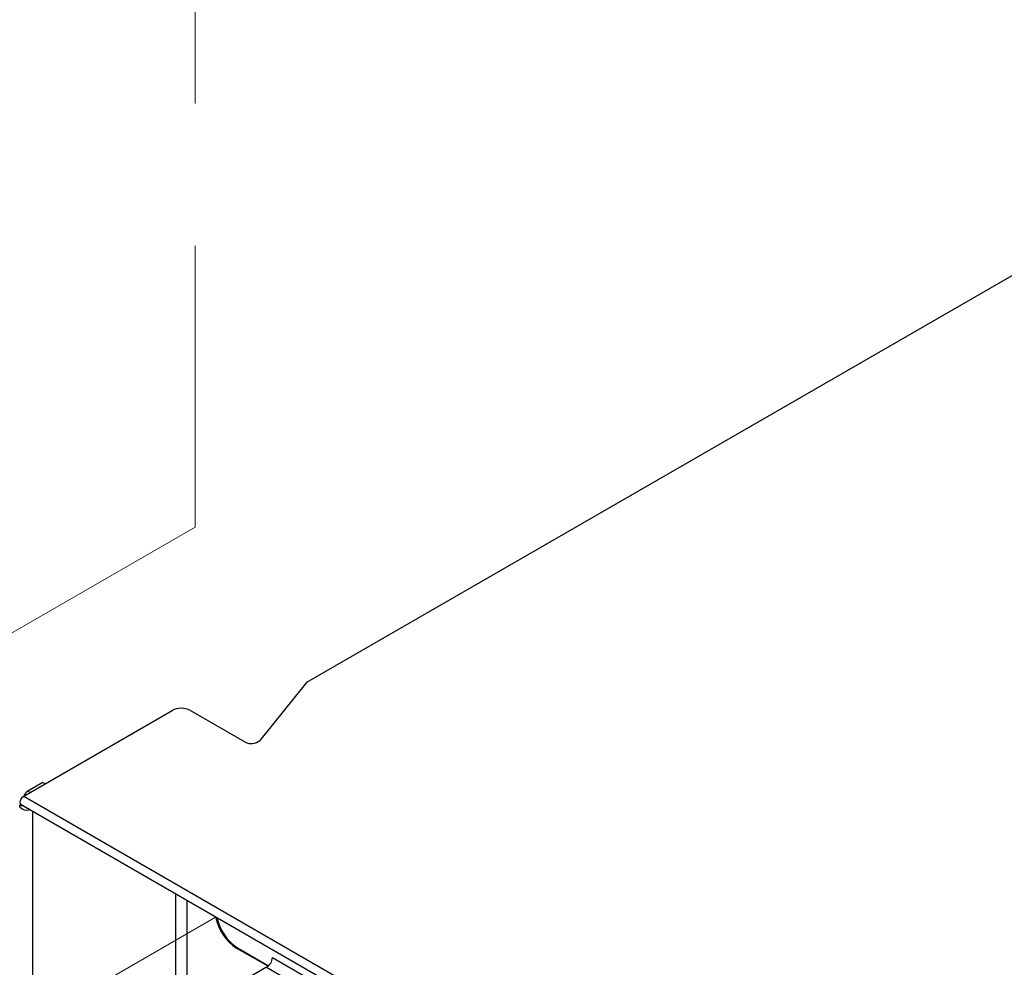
# Paper-space layout 'Sheet2' of a CAD drawing. Header units: millimetres. Extents: x 3 to 471, y 5 to 248.
# Tile 43 of 78: x 58 to 67, y 148 to 156. Entities that reach past the tile are written whole.
import ezdxf

# ---------------------------------------------------------------- set-up
doc = ezdxf.new("R2010")
doc.units = ezdxf.units.MM
doc.linetypes.add('PHANTOM', pattern=[12.7, 6.35, -1.27, 1.27, -1.27, 1.27, -1.27])

psp = doc.layouts.new('Sheet2')

# ---------------------------------------------------------------- linework, layer by layer
at = {"color": 7, "linetype": 'PHANTOM', "lineweight": 18}
for p, q in [((59.6721, 179.6577), (59.6721, 151.7461)), ((59.6721, 151.7461), (52.6176, 147.6736)), ((55.7273, 145.8784), (59.8602, 148.2642))]:
    psp.add_line(p, q, dxfattribs=at)
at = {"color": 7, "linetype": 'Continuous', "lineweight": 25}
for p, q in [((71.465, 156.5899), (60.668, 150.3569)), ((60.668, 150.3569), (60.2515, 149.8412)), ((58.1427, 149.3436), (59.4666, 150.1078)), ((59.6316, 150.1078), (60.117, 149.8276)), ((58.3136, 149.4649), (58.1792, 149.3873)), ((58.3333, 149.4535), (58.3136, 149.4649)), ((58.1427, 149.3436), (79.9884, 136.7323)), ((58.1205, 149.2686), (79.9661, 136.6574)), ((60.3236, 147.8235), (60.046, 147.9837)), ((60.0559, 147.9847), (60.328, 147.8276)), ((60.3623, 147.903), (60.3622, 147.9031)), ((60.3622, 147.9031), (60.3622, 147.8997)), ((60.3112, 147.8146), (59.2348, 147.1932))]:
    psp.add_line(p, q, dxfattribs=at)
at = {"color": 8, "linetype": 'Continuous', "lineweight": 25}
for p, q in [((58.1988, 149.3759), (58.1792, 149.3873)), ((58.1404, 149.2571), (58.1067, 149.2579)), ((58.1584, 149.246), (58.1584, 149.2467)), ((58.2252, 130.1344), (58.2252, 149.2081)), ((59.5, 147.3463), (59.5, 148.4722)), ((59.6021, 147.4053), (59.6021, 148.4132)), ((60.0518, 147.9871), (60.046, 147.9837)), ((60.3623, 147.903), (79.9209, 136.6121)), ((60.3112, 147.8146), (79.9209, 136.4941))]:
    psp.add_line(p, q, dxfattribs=at)
at = {"color": 7, "linetype": 'Continuous', "lineweight": 25, "flags": 128}
for points in [[(58.1205, 149.2686), (58.1205, 149.2686), (58.1136, 149.2765), (58.1112, 149.289), (58.1136, 149.3043), (58.1205, 149.32), (58.1307, 149.3338), (58.1427, 149.3436)], [(58.205, 149.2198), (58.189, 149.2168), (58.1682, 149.2164), (58.1482, 149.2195), (58.1307, 149.2259), (58.1172, 149.235), (58.109, 149.246), (58.1067, 149.2579)]]:
    psp.add_lwpolyline(points, dxfattribs=at)
at = {"color": 7, "linetype": 'Continuous', "lineweight": 25}
for centre, radius, start, end in [((59.5491, 149.9486), 0.1793, 62.60967, 117.39033), ((60.1745, 149.9299), 0.1174, 240.67941, 310.94499), ((58.2264, 149.3144), 0.0868, 122.98381, 159.42153), ((58.17, 149.2653), 0.0225, 227.08253, 252.92285), ((60.2835, 148.3496), 0.4362, 190.89696, 237.01338), ((60.2939, 148.351), 0.4369, 191.93507, 236.98393), ((60.2514, 147.9081), 0.111, 302.60548, 357.39452)]:
    psp.add_arc(centre, radius, start, end, dxfattribs=at)
psp.add_open_spline([(58.114, 149.2763), (58.1119, 149.273), (58.1079, 149.2663), (58.1071, 149.2607), (58.1067, 149.2579)], degree=3, knots=[0, 0, 0, 0, 0.503207, 1, 1, 1, 1], dxfattribs=at)

doc.saveas('drawing.dxf')
